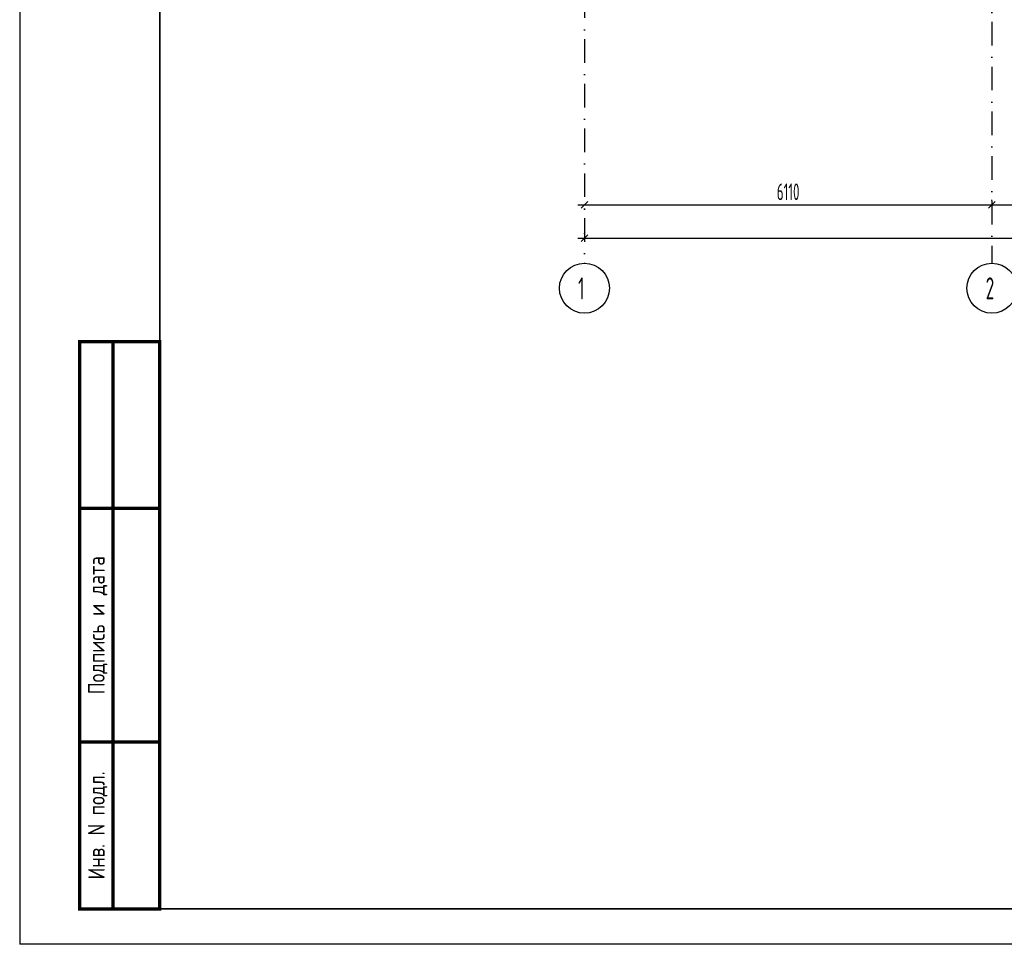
# Model space of a CAD drawing. Extents: x -1560602 to 321118, y -2308202 to -430103.
# Tile 81 of 104: x -1560602 to -1545839, y -2067694 to -2053840. Entities that reach past the tile are written whole.
import ezdxf
from ezdxf.enums import TextEntityAlignment as Align

# ---------------------------------------------------------------- set-up
doc = ezdxf.new("R2010")
doc.units = 0
doc.header["$MEASUREMENT"] = 0
doc.header["$PDSIZE"] = -5
doc.linetypes.add('Dot & Dashed', pattern=[670.277762, 352.777767, -176.388884, 0, -141.111112])
doc.linetypes.add('Штрихпунктирная', pattern=[0.670278, 0.352778, -0.176389, 0, -0.141111])
doc.layers.get('0').update_dxf_attribs({"color": 255, "linetype": 'CONTINUOUS'})
doc.layers.get('Defpoints').update_dxf_attribs({"linetype": 'CONTINUOUS'})
for name, color, linetype in [('ALL', 255, 'CONTINUOUS'), ('Оси', 253, 'Dot & Dashed'), ('РАЗМЕРЫ', 255, 'CONTINUOUS')]:
    doc.layers.add(name, color=color, linetype=linetype)
doc.styles.add('GOST 2.304', font='CS_Gost2304.shx', dxfattribs={"width": 0.7})
doc.styles.get("Standard").update_dxf_attribs({"font": 'spds.shx', "width": 0.7, "height": 250})
doc.styles.add('СГЕНЕРИР_СТИЛЬ_1', font='txt')
doc.dimstyles.new('SPDS', dxfattribs={"dimscale": 100, "dimtxt": 2.5, "dimasz": 1, "dimexe": 0.75, "dimexo": 0.625, "dimtad": 1, "dimdec": 0, "dimtxsty": 'GOST 2.304', "dimblk": 'OBLIQUE', "dimcen": 2.5, "dimdle": 1, "dimadec": 0, "dimazin": 2, "dimtfac": 0.75, "dimtdec": 0, "dimtmove": 0, "dimatfit": 0, "dimfxl": 1, "dimtolj": 1, "dimarcsym": 1})

# ---------------------------------------------------------------- blocks, each defined once
blk = doc.blocks.new('ARROWHEAD_6')
at = {"color": 0, "linetype": 'Continuous', "lineweight": 0}
for p, q in [((0, 0), (-1, 0)), ((-0.5, -0.5), (0.5, 0.5))]:
    blk.add_line(p, q, dxfattribs=at)
blk = doc.blocks.new('_Oblique')
at = {"color": 0, "linetype": 'ByBlock', "lineweight": -2}
blk.add_line((-0.5, -0.5), (0.5, 0.5), dxfattribs=at)
blk = doc.blocks.new('*D238')
at = {"layer": 'Defpoints', "color": 0, "transparency": 16777216}
for p in [(-1552135, -2056614), (-1546025, -2056614), (-1546025, -2056614)]:
    blk.add_point(p, dxfattribs=at)
at = {"layer": 'РАЗМЕРЫ', "color": 0, "lineweight": -2, "transparency": 16777216}
for p, q in [((-1552235, -2056614), (-1545925, -2056614)), ((-1546025, -2056551), (-1546025, -2056539)), ((-1552135, -2056676), (-1552135, -2056689))]:
    blk.add_line(p, q, dxfattribs=at)
at = {"layer": 'РАЗМЕРЫ', "color": 0, "lineweight": -2, "transparency": 16777216, "xscale": 100, "yscale": 100, "zscale": 100, "rotation": 180}
blk.add_blockref('_Oblique', (-1552135, -2056614), dxfattribs=at)
at = {"layer": 'РАЗМЕРЫ', "color": 0, "lineweight": -2, "transparency": 16777216, "xscale": 100, "yscale": 100, "zscale": 100}
blk.add_blockref('_Oblique', (-1546025, -2056614), dxfattribs=at)
at = {"layer": 'РАЗМЕРЫ', "color": 0, "transparency": 16777216, "insert": (-1549080, -2056419), "char_height": 250, "attachment_point": 5}
blk.add_mtext('\\A1;6110', dxfattribs=at)
blk = doc.blocks.new('*D239')
at = {"layer": 'Defpoints', "color": 0, "transparency": 16777216}
for p in [(-1546025, -2056614), (-1541725, -2056614), (-1541725, -2056614)]:
    blk.add_point(p, dxfattribs=at)
at = {"layer": 'РАЗМЕРЫ', "color": 0, "lineweight": -2, "transparency": 16777216}
for p, q in [((-1546125, -2056614), (-1541625, -2056614)), ((-1546025, -2056551), (-1546025, -2056539)), ((-1541725, -2056676), (-1541725, -2056689))]:
    blk.add_line(p, q, dxfattribs=at)
at = {"layer": 'РАЗМЕРЫ', "color": 0, "lineweight": -2, "transparency": 16777216, "xscale": 100, "yscale": 100, "zscale": 100, "rotation": 180}
blk.add_blockref('_Oblique', (-1546025, -2056614), dxfattribs=at)
at = {"layer": 'РАЗМЕРЫ', "color": 0, "lineweight": -2, "transparency": 16777216, "xscale": 100, "yscale": 100, "zscale": 100}
blk.add_blockref('_Oblique', (-1541725, -2056614), dxfattribs=at)
at = {"layer": 'РАЗМЕРЫ', "color": 0, "transparency": 16777216, "insert": (-1543875, -2056421), "char_height": 250, "attachment_point": 5}
blk.add_mtext('\\A1;4300', dxfattribs=at)
blk = doc.blocks.new('*D256')
at = {"layer": 'Defpoints', "color": 0, "transparency": 16777216}
for p in [(-1552135, -2057113), (-1483885, -2057113), (-1483885, -2057113)]:
    blk.add_point(p, dxfattribs=at)
at = {"layer": 'РАЗМЕРЫ', "color": 0, "lineweight": -2, "transparency": 16777216}
for p, q in [((-1552135, -2057051), (-1552135, -2057038)), ((-1483885, -2057051), (-1483885, -2057038)), ((-1552235, -2057113), (-1483785, -2057113))]:
    blk.add_line(p, q, dxfattribs=at)
at = {"layer": 'РАЗМЕРЫ', "color": 0, "lineweight": -2, "transparency": 16777216, "xscale": 100, "yscale": 100, "zscale": 100, "rotation": 180}
blk.add_blockref('_Oblique', (-1552135, -2057113), dxfattribs=at)
at = {"layer": 'РАЗМЕРЫ', "color": 0, "lineweight": -2, "transparency": 16777216, "xscale": 100, "yscale": 100, "zscale": 100}
blk.add_blockref('_Oblique', (-1483885, -2057113), dxfattribs=at)
at = {"layer": 'РАЗМЕРЫ', "color": 0, "transparency": 16777216, "insert": (-1518010, -2056911), "char_height": 250, "attachment_point": 5}
blk.add_mtext('\\A1;68250', dxfattribs=at)

msp = doc.modelspace()

# ---------------------------------------------------------------- linework, layer by layer
at = {"color": 0, "lineweight": 35, "ltscale": 100}
for p, q in [((-1558501.6, -2067163.2), (-1558501.6, -1994536.2)), ((-1477001.6, -2067163.2), (-1558501.6, -2067163.2))]:
    msp.add_line(p, q, dxfattribs=at)
at = {"layer": 'ALL', "color": 0, "const_width": 50}
msp.add_lwpolyline([(-1558501.6, -2058663.5), (-1559702.3, -2058663.5), (-1559702.3, -2067163.2), (-1558501.6, -2067163.2)], close=True, dxfattribs=at)
for points in [[(-1559202, -2058663.5), (-1559201.7, -2067163.2)], [(-1558501.6, -2061163.5), (-1559702.3, -2061163.5)], [(-1558501.7, -2064663.5), (-1559702.3, -2064663.5)]]:
    msp.add_lwpolyline(points, dxfattribs=at)
at = {"layer": 'Defpoints', "color": 0, "linetype": 'Continuous', "ltscale": 100}
for p in [(-1560601.6, -1994036.2), (-1476440.2, -2067694.5)]:
    msp.add_line(p, (-1560601.6, -2067694.5), dxfattribs=at)
at = {"layer": 'Оси', "color": 0, "linetype": 'Штрихпунктирная', "lineweight": -3, "ltscale": 1000}
for p, q in [((-1546024.7, -2034433.4), (-1546024.7, -2057488.4)), ((-1552134.7, -2038713.4), (-1552134.7, -2057488.4))]:
    msp.add_line(p, q, dxfattribs=at)
at = {"layer": 'Оси', "color": 0, "linetype": 'Continuous'}
for p, q in [((-1552134.6, -2056613.9), (-1546024.9, -2056613.9)), ((-1546024.6, -2056613.9), (-1541724.9, -2056613.9)), ((-1552134.6, -2057113.4), (-1483884.9, -2057113.4))]:
    msp.add_line(p, q, dxfattribs=at)
at = {"layer": 'Оси', "color": 0, "linetype": 'Continuous', "ltscale": 100}
for centre in [(-1552134.7, -2057863.4), (-1546024.7, -2057863.4)]:
    msp.add_circle(centre, 375, dxfattribs=at)

# ---------------------------------------------------------------- block references
at = {"layer": 'Оси', "color": 0, "xscale": 0.1425, "yscale": 0.1425, "zscale": 0.1425, "rotation": 180}
for p in [(-1552134.7, -2056613.9), (-1546024.7, -2056613.9)]:
    msp.add_blockref('ARROWHEAD_6', p, dxfattribs=at)
at = {"layer": 'Оси', "color": 0, "xscale": 0.1425, "yscale": 0.1425, "zscale": 0.1425}
msp.add_blockref('ARROWHEAD_6', (-1546024.7, -2056613.9), dxfattribs=at)

# ---------------------------------------------------------------- texts
at = {"layer": 'ALL', "color": 0}
for s, p in [('Подпись и дата', (-1559452, -2062913.5)), ('Инв. N подл.', (-1559452, -2065913.3))]:
    msp.add_text(s, height=250, rotation=90, dxfattribs=at).set_placement(p, align=Align.MIDDLE_CENTER)
at = {"layer": 'Оси', "color": 0, "linetype": 'Continuous', "width": 0.7}
for s, p in [('1', (-1552228.4, -2058030.8)), ('2', (-1546118.4, -2058030.8))]:
    msp.add_text(s, height=330, dxfattribs=at).set_placement(p)
at = {"layer": 'Оси', "color": 0, "ltscale": 100, "insert": (-1549079.7, -2056613.7), "char_height": 0.23, "attachment_point": 5, "style": 'СГЕНЕРИР_СТИЛЬ_1'}
msp.add_mtext('\\A1;6110000', dxfattribs=at)

# ---------------------------------------------------------------- dimensions: what is measured, and where the dimension line sits
at = {"layer": 'РАЗМЕРЫ', "color": 0}
for base, p1, p2, picture, middle in [((-1546024.7, -2056613.9), (-1552134.7, -2056613.8), (-1546024.7, -2056613.9), '*D238', (-1549079.7, -2056419.2)), ((-1541724.7, -2056613.9), (-1546024.7, -2056613.9), (-1541724.7, -2056613.9), '*D239', (-1543874.7, -2056421.3)), ((-1483884.9, -2057113.4), (-1552134.7, -2057113.4), (-1483884.9, -2057113.4), '*D256', (-1518009.8, -2056911.1))]:
    dim = msp.add_linear_dim(base=base, p1=p1, p2=p2, dimstyle='SPDS', override={"dimscale": 100, "dimlfac": 1, "dimtxsty": 'STANDARD', "dimtolj": 1}, dxfattribs=at)
    dim.commit()
    dim.dimension.update_dxf_attribs({"geometry": picture, "text_midpoint": middle})

doc.saveas('drawing.dxf')
